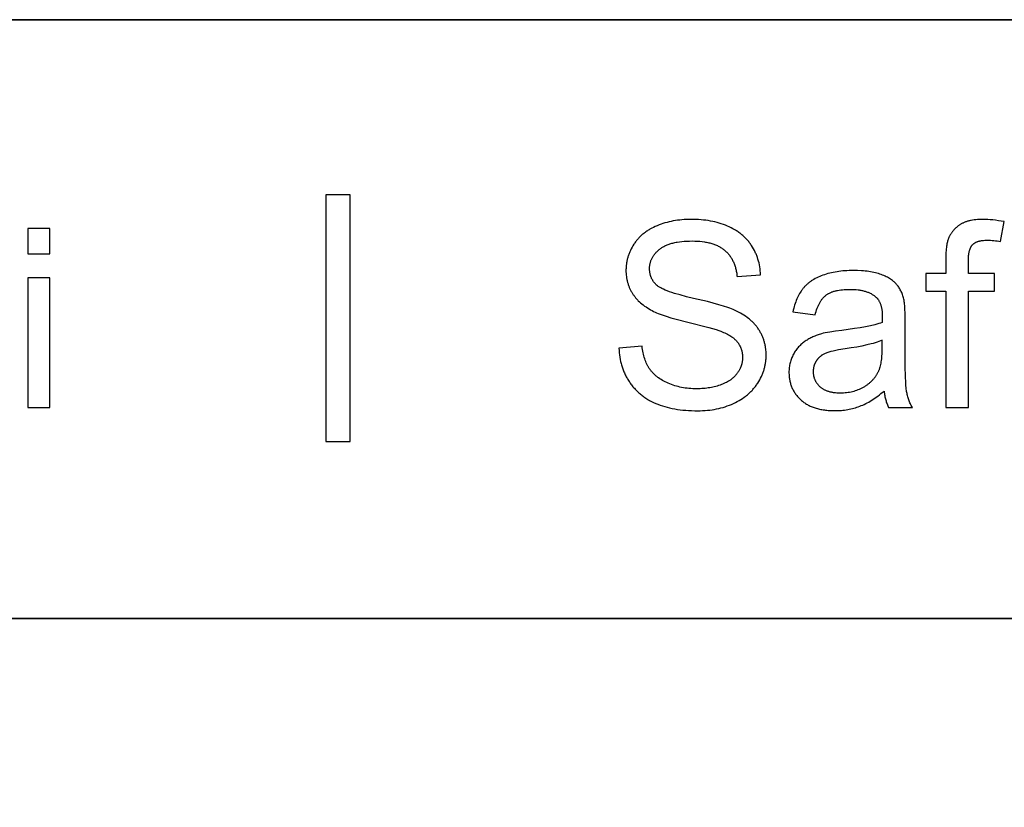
# Model space of a CAD drawing. Header units: millimetres. Extents: x -5878 to -4878, y 4408 to 5408.
# Tile 51 of 119: x -5027 to -4998, y 4478 to 4502. Entities that reach past the tile are written whole.
import ezdxf

# ---------------------------------------------------------------- set-up
doc = ezdxf.new("R2010")
doc.units = ezdxf.units.MM
doc.layers.add('SHOW Mini_Safetyfree Holder', color=7, linetype='Continuous', true_color=0x000000)

msp = doc.modelspace()

# ---------------------------------------------------------------- linework, layer by layer
at = {"layer": 'SHOW Mini_Safetyfree Holder', "color": 18, "lineweight": 35, "true_color": 0x000000}
msp.add_lwpolyline([(-4893.475, 4501.663), (-5072.017, 4501.663), (-5072.017, 4423.001), (-4893.475, 4423.001)], close=True, dxfattribs=at)
at = {"layer": 'SHOW Mini_Safetyfree Holder'}
for points in [[(-5017.132, 4496.466), (-5017.852, 4496.466)], [(-5017.852, 4496.466), (-5017.852, 4489.135)], [(-5017.132, 4489.135), (-5017.132, 4496.466)], [(-5004.933, 4494.09), (-5004.936, 4494.15), (-5004.941, 4494.209), (-5004.948, 4494.268), (-5004.957, 4494.326), (-5004.967, 4494.382), (-5004.98, 4494.439), (-5004.994, 4494.494), (-5005.01, 4494.548), (-5005.028, 4494.602), (-5005.037, 4494.629), (-5005.047, 4494.655), (-5005.058, 4494.681), (-5005.069, 4494.707), (-5005.08, 4494.733), (-5005.092, 4494.759), (-5005.104, 4494.784), (-5005.117, 4494.809), (-5005.144, 4494.859), (-5005.172, 4494.908), (-5005.203, 4494.956), (-5005.219, 4494.98), (-5005.235, 4495.003), (-5005.252, 4495.026), (-5005.269, 4495.049), (-5005.287, 4495.071), (-5005.305, 4495.093), (-5005.323, 4495.115), (-5005.342, 4495.136), (-5005.361, 4495.157), (-5005.381, 4495.177), (-5005.401, 4495.197), (-5005.422, 4495.217), (-5005.443, 4495.236), (-5005.464, 4495.255), (-5005.486, 4495.274), (-5005.508, 4495.292), (-5005.531, 4495.31), (-5005.554, 4495.328), (-5005.577, 4495.345), (-5005.601, 4495.362), (-5005.625, 4495.378), (-5005.65, 4495.394), (-5005.675, 4495.41), (-5005.701, 4495.425), (-5005.753, 4495.455), (-5005.808, 4495.483), (-5005.863, 4495.51), (-5005.921, 4495.535), (-5005.98, 4495.559), (-5006.04, 4495.582), (-5006.101, 4495.602), (-5006.163, 4495.621), (-5006.227, 4495.639), (-5006.291, 4495.655), (-5006.357, 4495.67), (-5006.424, 4495.683), (-5006.492, 4495.695), (-5006.561, 4495.705), (-5006.631, 4495.713), (-5006.702, 4495.72), (-5006.775, 4495.725), (-5006.848, 4495.729), (-5006.923, 4495.731), (-5006.999, 4495.732), (-5007.068, 4495.731), (-5007.136, 4495.729), (-5007.203, 4495.726), (-5007.27, 4495.72), (-5007.336, 4495.714), (-5007.401, 4495.706), (-5007.465, 4495.696), (-5007.528, 4495.685), (-5007.591, 4495.673), (-5007.653, 4495.659), (-5007.714, 4495.644), (-5007.774, 4495.627), (-5007.834, 4495.608), (-5007.892, 4495.589), (-5007.95, 4495.567), (-5008.007, 4495.545), (-5008.063, 4495.521), (-5008.117, 4495.495), (-5008.17, 4495.468), (-5008.221, 4495.44), (-5008.245, 4495.426), (-5008.27, 4495.411), (-5008.293, 4495.395), (-5008.317, 4495.38), (-5008.34, 4495.364), (-5008.363, 4495.347), (-5008.385, 4495.331), (-5008.407, 4495.314), (-5008.428, 4495.296), (-5008.449, 4495.279), (-5008.469, 4495.261), (-5008.489, 4495.242), (-5008.509, 4495.224), (-5008.528, 4495.205), (-5008.547, 4495.185), (-5008.565, 4495.166), (-5008.583, 4495.145), (-5008.601, 4495.125), (-5008.618, 4495.104), (-5008.635, 4495.083), (-5008.651, 4495.062), (-5008.667, 4495.04), (-5008.682, 4495.018), (-5008.697, 4494.996), (-5008.726, 4494.95), (-5008.752, 4494.904), (-5008.777, 4494.858), (-5008.789, 4494.835), (-5008.8, 4494.811), (-5008.811, 4494.788), (-5008.822, 4494.764), (-5008.832, 4494.74), (-5008.841, 4494.717), (-5008.85, 4494.693), (-5008.859, 4494.669), (-5008.867, 4494.644), (-5008.874, 4494.62), (-5008.881, 4494.596), (-5008.888, 4494.571), (-5008.894, 4494.547), (-5008.9, 4494.522), (-5008.905, 4494.497), (-5008.91, 4494.472), (-5008.915, 4494.447), (-5008.919, 4494.422), (-5008.922, 4494.397), (-5008.925, 4494.372), (-5008.928, 4494.346), (-5008.93, 4494.321), (-5008.931, 4494.295), (-5008.932, 4494.269), (-5008.933, 4494.244), (-5008.933, 4494.218), (-5008.933, 4494.171), (-5008.93, 4494.124), (-5008.927, 4494.078), (-5008.921, 4494.033), (-5008.914, 4493.988), (-5008.911, 4493.966), (-5008.906, 4493.944), (-5008.901, 4493.922), (-5008.896, 4493.9), (-5008.891, 4493.879), (-5008.885, 4493.857), (-5008.879, 4493.836), (-5008.872, 4493.815), (-5008.865, 4493.794), (-5008.858, 4493.773), (-5008.85, 4493.752), (-5008.842, 4493.731), (-5008.834, 4493.711), (-5008.825, 4493.691), (-5008.815, 4493.671), (-5008.806, 4493.65), (-5008.796, 4493.631), (-5008.785, 4493.611), (-5008.775, 4493.591), (-5008.764, 4493.572), (-5008.752, 4493.553), (-5008.74, 4493.533), (-5008.728, 4493.514), (-5008.715, 4493.496), (-5008.702, 4493.477), (-5008.689, 4493.459), (-5008.675, 4493.44), (-5008.661, 4493.422), (-5008.646, 4493.404), (-5008.631, 4493.387), (-5008.616, 4493.369), (-5008.6, 4493.352), (-5008.584, 4493.335), (-5008.567, 4493.318), (-5008.533, 4493.285), (-5008.497, 4493.253), (-5008.46, 4493.221), (-5008.421, 4493.19), (-5008.38, 4493.16), (-5008.338, 4493.131), (-5008.294, 4493.102), (-5008.249, 4493.075), (-5008.202, 4493.048), (-5008.153, 4493.022), (-5008.114, 4493.001), (-5008.07, 4492.981), (-5008.024, 4492.96), (-5007.973, 4492.94), (-5007.919, 4492.919), (-5007.862, 4492.898), (-5007.736, 4492.855), (-5007.597, 4492.812), (-5007.443, 4492.768), (-5007.092, 4492.679), (-5006.469, 4492.521), (-5006.258, 4492.46), (-5006.178, 4492.434), (-5006.144, 4492.422), (-5006.114, 4492.41), (-5006.072, 4492.394), (-5006.031, 4492.377), (-5005.991, 4492.359), (-5005.954, 4492.341), (-5005.917, 4492.322), (-5005.883, 4492.303), (-5005.849, 4492.284), (-5005.818, 4492.264), (-5005.788, 4492.243), (-5005.773, 4492.233), (-5005.759, 4492.222), (-5005.745, 4492.212), (-5005.732, 4492.201), (-5005.719, 4492.19), (-5005.706, 4492.179), (-5005.694, 4492.168), (-5005.682, 4492.156), (-5005.671, 4492.145), (-5005.66, 4492.133), (-5005.649, 4492.122), (-5005.639, 4492.11), (-5005.629, 4492.098), (-5005.619, 4492.086), (-5005.61, 4492.074), (-5005.601, 4492.062), (-5005.592, 4492.049), (-5005.584, 4492.037), (-5005.576, 4492.024), (-5005.568, 4492.011), (-5005.561, 4491.999), (-5005.553, 4491.986), (-5005.547, 4491.972), (-5005.54, 4491.959), (-5005.534, 4491.946), (-5005.528, 4491.932), (-5005.522, 4491.918), (-5005.517, 4491.905), (-5005.511, 4491.891), (-5005.507, 4491.877), (-5005.502, 4491.862), (-5005.498, 4491.848), (-5005.494, 4491.834), (-5005.49, 4491.819), (-5005.487, 4491.804), (-5005.484, 4491.79), (-5005.481, 4491.775), (-5005.478, 4491.76), (-5005.476, 4491.744), (-5005.474, 4491.729), (-5005.473, 4491.714), (-5005.471, 4491.698), (-5005.47, 4491.682), (-5005.47, 4491.666), (-5005.469, 4491.65), (-5005.469, 4491.634), (-5005.469, 4491.618), (-5005.47, 4491.603), (-5005.47, 4491.587), (-5005.472, 4491.571), (-5005.473, 4491.556), (-5005.475, 4491.54), (-5005.477, 4491.525), (-5005.479, 4491.509), (-5005.481, 4491.494), (-5005.484, 4491.479), (-5005.487, 4491.464), (-5005.491, 4491.449), (-5005.495, 4491.434), (-5005.499, 4491.419), (-5005.503, 4491.404), (-5005.508, 4491.389), (-5005.513, 4491.375), (-5005.518, 4491.36), (-5005.524, 4491.346), (-5005.53, 4491.331), (-5005.536, 4491.317), (-5005.543, 4491.302), (-5005.549, 4491.288), (-5005.557, 4491.274), (-5005.564, 4491.26), (-5005.572, 4491.246), (-5005.58, 4491.232), (-5005.588, 4491.218), (-5005.597, 4491.205), (-5005.606, 4491.191), (-5005.615, 4491.177), (-5005.625, 4491.164), (-5005.635, 4491.15), (-5005.645, 4491.137), (-5005.655, 4491.124), (-5005.666, 4491.111), (-5005.677, 4491.099), (-5005.689, 4491.086), (-5005.701, 4491.074), (-5005.713, 4491.062), (-5005.725, 4491.05), (-5005.738, 4491.038), (-5005.751, 4491.027), (-5005.764, 4491.015), (-5005.778, 4491.004), (-5005.792, 4490.993), (-5005.806, 4490.982), (-5005.821, 4490.971), (-5005.836, 4490.961), (-5005.851, 4490.95), (-5005.883, 4490.93), (-5005.916, 4490.911), (-5005.95, 4490.892), (-5005.985, 4490.874), (-5006.022, 4490.857), (-5006.06, 4490.84), (-5006.099, 4490.825), (-5006.139, 4490.81), (-5006.18, 4490.796), (-5006.222, 4490.783), (-5006.264, 4490.77), (-5006.308, 4490.759), (-5006.352, 4490.749), (-5006.396, 4490.74), (-5006.442, 4490.732), (-5006.488, 4490.725), (-5006.535, 4490.718), (-5006.583, 4490.713), (-5006.632, 4490.709), (-5006.681, 4490.705), (-5006.731, 4490.703), (-5006.782, 4490.701), (-5006.834, 4490.701), (-5006.892, 4490.701), (-5006.949, 4490.703), (-5007.006, 4490.707), (-5007.062, 4490.711), (-5007.118, 4490.717), (-5007.172, 4490.724), (-5007.226, 4490.732), (-5007.279, 4490.742), (-5007.331, 4490.752), (-5007.383, 4490.765), (-5007.434, 4490.778), (-5007.484, 4490.793), (-5007.533, 4490.809), (-5007.582, 4490.826), (-5007.63, 4490.844), (-5007.677, 4490.864), (-5007.723, 4490.885), (-5007.768, 4490.906), (-5007.811, 4490.929), (-5007.853, 4490.952), (-5007.892, 4490.976), (-5007.931, 4491), (-5007.968, 4491.026), (-5007.986, 4491.039), (-5008.003, 4491.052), (-5008.02, 4491.066), (-5008.037, 4491.079), (-5008.053, 4491.093), (-5008.069, 4491.107), (-5008.085, 4491.122), (-5008.1, 4491.136), (-5008.115, 4491.151), (-5008.129, 4491.166), (-5008.143, 4491.181), (-5008.157, 4491.196), (-5008.17, 4491.211), (-5008.183, 4491.227), (-5008.195, 4491.243), (-5008.207, 4491.259), (-5008.219, 4491.275), (-5008.23, 4491.291), (-5008.241, 4491.308), (-5008.252, 4491.325), (-5008.263, 4491.342), (-5008.273, 4491.36), (-5008.283, 4491.378), (-5008.293, 4491.396), (-5008.311, 4491.433), (-5008.329, 4491.471), (-5008.346, 4491.51), (-5008.361, 4491.551), (-5008.376, 4491.593), (-5008.39, 4491.636), (-5008.402, 4491.68), (-5008.414, 4491.725), (-5008.425, 4491.771), (-5008.434, 4491.819), (-5008.443, 4491.867), (-5008.451, 4491.917), (-5008.457, 4491.968)], [(-4997.697, 4495.665), (-4997.782, 4495.681), (-4997.866, 4495.694), (-4997.947, 4495.706), (-4998.027, 4495.715), (-4998.105, 4495.723), (-4998.181, 4495.728), (-4998.255, 4495.731), (-4998.327, 4495.732), (-4998.382, 4495.732), (-4998.435, 4495.73), (-4998.486, 4495.726), (-4998.536, 4495.722), (-4998.584, 4495.716), (-4998.631, 4495.709), (-4998.676, 4495.701), (-4998.698, 4495.696), (-4998.72, 4495.691), (-4998.741, 4495.686), (-4998.762, 4495.681), (-4998.783, 4495.675), (-4998.803, 4495.669), (-4998.823, 4495.662), (-4998.842, 4495.655), (-4998.861, 4495.648), (-4998.88, 4495.64), (-4998.898, 4495.633), (-4998.916, 4495.625), (-4998.933, 4495.616), (-4998.95, 4495.607), (-4998.967, 4495.598), (-4998.983, 4495.589), (-4998.999, 4495.579), (-4999.015, 4495.569), (-4999.03, 4495.559), (-4999.045, 4495.548), (-4999.06, 4495.538), (-4999.074, 4495.527), (-4999.088, 4495.516), (-4999.102, 4495.504), (-4999.115, 4495.493), (-4999.128, 4495.481), (-4999.141, 4495.47), (-4999.154, 4495.457), (-4999.166, 4495.445), (-4999.178, 4495.433), (-4999.19, 4495.42), (-4999.201, 4495.407), (-4999.213, 4495.394), (-4999.223, 4495.381), (-4999.234, 4495.368), (-4999.244, 4495.354), (-4999.254, 4495.34), (-4999.264, 4495.326), (-4999.273, 4495.312), (-4999.283, 4495.298), (-4999.291, 4495.283), (-4999.3, 4495.269), (-4999.308, 4495.254), (-4999.316, 4495.239), (-4999.324, 4495.223), (-4999.331, 4495.208), (-4999.338, 4495.192), (-4999.345, 4495.176), (-4999.352, 4495.16), (-4999.358, 4495.144), (-4999.362, 4495.131), (-4999.367, 4495.118), (-4999.371, 4495.105), (-4999.375, 4495.092), (-4999.382, 4495.063), (-4999.389, 4495.033), (-4999.396, 4495.002), (-4999.401, 4494.968), (-4999.407, 4494.934), (-4999.411, 4494.897), (-4999.416, 4494.859), (-4999.419, 4494.819), (-4999.425, 4494.735), (-4999.428, 4494.645), (-4999.429, 4494.547)], [(-4997.798, 4495.076), (-4997.697, 4495.665)], [(-5026.055, 4495.459), (-5026.708, 4495.459)], [(-5026.708, 4495.459), (-5026.708, 4494.708)], [(-5026.055, 4494.708), (-5026.055, 4495.459)], [(-5009.143, 4491.908), (-5009.14, 4491.84), (-5009.135, 4491.772), (-5009.128, 4491.705), (-5009.119, 4491.64), (-5009.107, 4491.575), (-5009.094, 4491.511), (-5009.086, 4491.479), (-5009.078, 4491.448), (-5009.069, 4491.417), (-5009.06, 4491.386), (-5009.051, 4491.355), (-5009.04, 4491.324), (-5009.03, 4491.294), (-5009.018, 4491.264), (-5009.007, 4491.234), (-5008.994, 4491.204), (-5008.981, 4491.175), (-5008.968, 4491.146), (-5008.954, 4491.117), (-5008.939, 4491.088), (-5008.924, 4491.059), (-5008.909, 4491.031), (-5008.893, 4491.003), (-5008.876, 4490.975), (-5008.841, 4490.92), (-5008.823, 4490.893), (-5008.805, 4490.866), (-5008.786, 4490.84), (-5008.766, 4490.814), (-5008.747, 4490.789), (-5008.726, 4490.764), (-5008.706, 4490.74), (-5008.684, 4490.716), (-5008.663, 4490.692), (-5008.641, 4490.669), (-5008.619, 4490.646), (-5008.596, 4490.623), (-5008.573, 4490.601), (-5008.549, 4490.58), (-5008.525, 4490.559), (-5008.5, 4490.538), (-5008.475, 4490.518), (-5008.45, 4490.498), (-5008.424, 4490.479), (-5008.398, 4490.46), (-5008.371, 4490.441), (-5008.344, 4490.423), (-5008.317, 4490.406), (-5008.289, 4490.388), (-5008.261, 4490.372), (-5008.232, 4490.355), (-5008.173, 4490.324), (-5008.113, 4490.294), (-5008.05, 4490.266), (-5007.986, 4490.24), (-5007.921, 4490.215), (-5007.853, 4490.192), (-5007.783, 4490.171), (-5007.712, 4490.151), (-5007.638, 4490.133), (-5007.563, 4490.117), (-5007.486, 4490.103), (-5007.407, 4490.09), (-5007.326, 4490.079), (-5007.243, 4490.07), (-5007.158, 4490.062), (-5007.071, 4490.056), (-5006.983, 4490.052), (-5006.892, 4490.049), (-5006.8, 4490.049), (-5006.727, 4490.049), (-5006.655, 4490.052), (-5006.583, 4490.056), (-5006.513, 4490.062), (-5006.444, 4490.07), (-5006.375, 4490.079), (-5006.308, 4490.09), (-5006.241, 4490.102), (-5006.175, 4490.117), (-5006.11, 4490.133), (-5006.047, 4490.15), (-5005.984, 4490.17), (-5005.922, 4490.191), (-5005.86, 4490.214), (-5005.8, 4490.238), (-5005.741, 4490.264), (-5005.683, 4490.292), (-5005.627, 4490.321), (-5005.572, 4490.351), (-5005.519, 4490.383), (-5005.468, 4490.416), (-5005.419, 4490.45), (-5005.395, 4490.468), (-5005.371, 4490.486), (-5005.348, 4490.504), (-5005.325, 4490.523), (-5005.303, 4490.542), (-5005.281, 4490.561), (-5005.259, 4490.581), (-5005.238, 4490.601), (-5005.218, 4490.621), (-5005.198, 4490.642), (-5005.178, 4490.663), (-5005.159, 4490.684), (-5005.14, 4490.706), (-5005.121, 4490.728), (-5005.103, 4490.751), (-5005.085, 4490.773), (-5005.068, 4490.796), (-5005.051, 4490.82), (-5005.035, 4490.844), (-5005.019, 4490.868), (-5004.989, 4490.916), (-5004.96, 4490.965), (-5004.934, 4491.015), (-5004.909, 4491.065), (-5004.898, 4491.09), (-5004.887, 4491.115), (-5004.876, 4491.14), (-5004.866, 4491.166), (-5004.857, 4491.191), (-5004.847, 4491.217), (-5004.839, 4491.243), (-5004.831, 4491.268), (-5004.823, 4491.294), (-5004.816, 4491.32), (-5004.809, 4491.346), (-5004.803, 4491.373), (-5004.798, 4491.399), (-5004.793, 4491.425), (-5004.788, 4491.452), (-5004.784, 4491.478), (-5004.78, 4491.505), (-5004.777, 4491.532), (-5004.774, 4491.559), (-5004.772, 4491.586), (-5004.77, 4491.613), (-5004.769, 4491.64), (-5004.768, 4491.667), (-5004.768, 4491.694), (-5004.769, 4491.749), (-5004.772, 4491.803), (-5004.776, 4491.857), (-5004.779, 4491.883), (-5004.782, 4491.909), (-5004.786, 4491.935), (-5004.79, 4491.961), (-5004.795, 4491.986), (-5004.8, 4492.012), (-5004.806, 4492.037), (-5004.812, 4492.062), (-5004.818, 4492.086), (-5004.825, 4492.111), (-5004.833, 4492.135), (-5004.84, 4492.159), (-5004.849, 4492.183), (-5004.857, 4492.207), (-5004.867, 4492.231), (-5004.876, 4492.254), (-5004.886, 4492.277), (-5004.897, 4492.3), (-5004.908, 4492.323), (-5004.919, 4492.345), (-5004.931, 4492.368), (-5004.943, 4492.39), (-5004.956, 4492.412), (-5004.969, 4492.433), (-5004.983, 4492.455), (-5004.997, 4492.476), (-5005.011, 4492.497), (-5005.026, 4492.518), (-5005.042, 4492.539), (-5005.058, 4492.559), (-5005.074, 4492.579), (-5005.091, 4492.599), (-5005.109, 4492.619), (-5005.127, 4492.638), (-5005.145, 4492.658), (-5005.164, 4492.677), (-5005.184, 4492.695), (-5005.204, 4492.714), (-5005.224, 4492.732), (-5005.245, 4492.75), (-5005.266, 4492.768), (-5005.288, 4492.786), (-5005.333, 4492.82), (-5005.381, 4492.854), (-5005.43, 4492.887), (-5005.481, 4492.919), (-5005.534, 4492.949), (-5005.589, 4492.979), (-5005.646, 4493.008), (-5005.705, 4493.037), (-5005.749, 4493.056), (-5005.796, 4493.075), (-5005.849, 4493.095), (-5005.905, 4493.115), (-5006.031, 4493.156), (-5006.174, 4493.199), (-5006.513, 4493.29), (-5006.922, 4493.387), (-5007.133, 4493.437), (-5007.323, 4493.487), (-5007.492, 4493.536), (-5007.568, 4493.561), (-5007.639, 4493.585), (-5007.705, 4493.61), (-5007.766, 4493.634), (-5007.821, 4493.658), (-5007.847, 4493.671), (-5007.871, 4493.683), (-5007.894, 4493.695), (-5007.916, 4493.707), (-5007.936, 4493.719), (-5007.955, 4493.731), (-5007.973, 4493.743), (-5007.982, 4493.749), (-5007.99, 4493.755), (-5007.997, 4493.761), (-5008.005, 4493.767), (-5008.012, 4493.773), (-5008.019, 4493.779), (-5008.032, 4493.791), (-5008.044, 4493.803), (-5008.057, 4493.816), (-5008.069, 4493.828), (-5008.08, 4493.841), (-5008.091, 4493.854), (-5008.102, 4493.868), (-5008.112, 4493.881), (-5008.122, 4493.895), (-5008.131, 4493.909), (-5008.14, 4493.923), (-5008.149, 4493.937), (-5008.157, 4493.952), (-5008.165, 4493.966), (-5008.172, 4493.981), (-5008.179, 4493.996), (-5008.185, 4494.012), (-5008.191, 4494.027), (-5008.197, 4494.043), (-5008.202, 4494.059), (-5008.207, 4494.075), (-5008.211, 4494.091), (-5008.215, 4494.108), (-5008.219, 4494.125), (-5008.222, 4494.142), (-5008.225, 4494.159), (-5008.227, 4494.176), (-5008.229, 4494.194), (-5008.23, 4494.212), (-5008.231, 4494.23), (-5008.232, 4494.248), (-5008.232, 4494.266), (-5008.232, 4494.288), (-5008.231, 4494.309), (-5008.23, 4494.329), (-5008.228, 4494.35), (-5008.225, 4494.37), (-5008.222, 4494.391), (-5008.218, 4494.411), (-5008.213, 4494.431), (-5008.208, 4494.45), (-5008.203, 4494.47), (-5008.197, 4494.489), (-5008.19, 4494.508), (-5008.182, 4494.527), (-5008.174, 4494.546), (-5008.166, 4494.564), (-5008.157, 4494.583), (-5008.147, 4494.601), (-5008.137, 4494.619), (-5008.126, 4494.636), (-5008.114, 4494.654), (-5008.102, 4494.671), (-5008.09, 4494.688), (-5008.076, 4494.705), (-5008.062, 4494.722), (-5008.048, 4494.739), (-5008.033, 4494.755), (-5008.017, 4494.771), (-5008.001, 4494.787), (-5007.984, 4494.803), (-5007.967, 4494.819), (-5007.949, 4494.834), (-5007.93, 4494.849), (-5007.911, 4494.864), (-5007.891, 4494.879), (-5007.871, 4494.893), (-5007.849, 4494.906), (-5007.827, 4494.919), (-5007.805, 4494.931), (-5007.781, 4494.944), (-5007.757, 4494.955), (-5007.732, 4494.966), (-5007.707, 4494.977), (-5007.681, 4494.987), (-5007.654, 4494.997), (-5007.626, 4495.006), (-5007.598, 4495.015), (-5007.569, 4495.023), (-5007.539, 4495.031), (-5007.509, 4495.038), (-5007.478, 4495.045), (-5007.446, 4495.051), (-5007.413, 4495.057), (-5007.346, 4495.067), (-5007.276, 4495.076), (-5007.204, 4495.083), (-5007.128, 4495.087), (-5007.05, 4495.09), (-5006.969, 4495.091), (-5006.891, 4495.09), (-5006.815, 4495.087), (-5006.742, 4495.082), (-5006.671, 4495.074), (-5006.603, 4495.065), (-5006.57, 4495.06), (-5006.537, 4495.054), (-5006.505, 4495.047), (-5006.474, 4495.04), (-5006.443, 4495.033), (-5006.412, 4495.025), (-5006.383, 4495.016), (-5006.354, 4495.007), (-5006.325, 4494.997), (-5006.298, 4494.987), (-5006.27, 4494.976), (-5006.244, 4494.965), (-5006.218, 4494.954), (-5006.192, 4494.941), (-5006.168, 4494.929), (-5006.143, 4494.915), (-5006.12, 4494.902), (-5006.097, 4494.887), (-5006.074, 4494.872), (-5006.053, 4494.857), (-5006.031, 4494.841), (-5006.011, 4494.825), (-5005.991, 4494.808), (-5005.971, 4494.791), (-5005.952, 4494.773), (-5005.934, 4494.754), (-5005.916, 4494.736), (-5005.899, 4494.716), (-5005.882, 4494.696), (-5005.865, 4494.676), (-5005.85, 4494.655), (-5005.834, 4494.634), (-5005.82, 4494.612), (-5005.805, 4494.589), (-5005.792, 4494.567), (-5005.778, 4494.543), (-5005.766, 4494.519), (-5005.754, 4494.495), (-5005.742, 4494.47), (-5005.731, 4494.445), (-5005.72, 4494.419), (-5005.71, 4494.393), (-5005.701, 4494.366), (-5005.692, 4494.338), (-5005.683, 4494.311), (-5005.675, 4494.282), (-5005.668, 4494.253), (-5005.661, 4494.224), (-5005.654, 4494.194), (-5005.649, 4494.164), (-5005.643, 4494.133), (-5005.638, 4494.102), (-5005.634, 4494.07), (-5005.63, 4494.038)], [(-4998.758, 4494.491), (-4998.758, 4494.535), (-4998.756, 4494.578), (-4998.754, 4494.618), (-4998.75, 4494.657), (-4998.746, 4494.694), (-4998.743, 4494.712), (-4998.74, 4494.729), (-4998.737, 4494.746), (-4998.734, 4494.762), (-4998.73, 4494.778), (-4998.726, 4494.794), (-4998.722, 4494.809), (-4998.718, 4494.824), (-4998.713, 4494.838), (-4998.708, 4494.852), (-4998.703, 4494.865), (-4998.698, 4494.878), (-4998.692, 4494.89), (-4998.686, 4494.902), (-4998.68, 4494.914), (-4998.674, 4494.925), (-4998.671, 4494.931), (-4998.667, 4494.936), (-4998.664, 4494.941), (-4998.661, 4494.946), (-4998.657, 4494.951), (-4998.653, 4494.956), (-4998.65, 4494.96), (-4998.646, 4494.965), (-4998.642, 4494.97), (-4998.638, 4494.974), (-4998.635, 4494.978), (-4998.631, 4494.982), (-4998.627, 4494.986), (-4998.623, 4494.99), (-4998.618, 4494.994), (-4998.614, 4494.998), (-4998.61, 4495.002), (-4998.605, 4495.006), (-4998.601, 4495.01), (-4998.596, 4495.013), (-4998.591, 4495.017), (-4998.586, 4495.02), (-4998.577, 4495.027), (-4998.566, 4495.034), (-4998.556, 4495.04), (-4998.545, 4495.046), (-4998.533, 4495.052), (-4998.522, 4495.057), (-4998.51, 4495.062), (-4998.497, 4495.067), (-4998.485, 4495.072), (-4998.472, 4495.077), (-4998.458, 4495.081), (-4998.444, 4495.085), (-4998.43, 4495.088), (-4998.416, 4495.092), (-4998.401, 4495.095), (-4998.386, 4495.098), (-4998.37, 4495.101), (-4998.354, 4495.103), (-4998.338, 4495.105), (-4998.305, 4495.109), (-4998.27, 4495.112), (-4998.233, 4495.113), (-4998.196, 4495.114), (-4998.149, 4495.113), (-4998.101, 4495.111), (-4998.052, 4495.108), (-4998.003, 4495.104), (-4997.953, 4495.099), (-4997.902, 4495.093), (-4997.85, 4495.085), (-4997.798, 4495.076)], [(-5026.708, 4494.708), (-5026.055, 4494.708)], [(-4999.429, 4494.547), (-4999.429, 4494.124)], [(-4998.758, 4494.124), (-4998.758, 4494.491)], [(-5000.67, 4493.333), (-5000.678, 4493.367), (-5000.687, 4493.401), (-5000.696, 4493.433), (-5000.706, 4493.466), (-5000.716, 4493.497), (-5000.728, 4493.527), (-5000.74, 4493.557), (-5000.753, 4493.586), (-5000.766, 4493.615), (-5000.78, 4493.642), (-5000.795, 4493.669), (-5000.811, 4493.695), (-5000.827, 4493.72), (-5000.844, 4493.745), (-5000.862, 4493.769), (-5000.88, 4493.792), (-5000.89, 4493.803), (-5000.9, 4493.815), (-5000.91, 4493.826), (-5000.92, 4493.837), (-5000.931, 4493.847), (-5000.942, 4493.858), (-5000.954, 4493.869), (-5000.966, 4493.879), (-5000.978, 4493.889), (-5000.99, 4493.9), (-5001.003, 4493.91), (-5001.016, 4493.92), (-5001.044, 4493.939), (-5001.072, 4493.958), (-5001.102, 4493.977), (-5001.134, 4493.995), (-5001.166, 4494.013), (-5001.2, 4494.03), (-5001.235, 4494.047), (-5001.272, 4494.063), (-5001.31, 4494.079), (-5001.349, 4494.094), (-5001.389, 4494.108), (-5001.431, 4494.122), (-5001.475, 4494.135), (-5001.52, 4494.146), (-5001.567, 4494.157), (-5001.615, 4494.167), (-5001.664, 4494.176), (-5001.715, 4494.184), (-5001.768, 4494.191), (-5001.822, 4494.197), (-5001.877, 4494.202), (-5001.934, 4494.206), (-5002.053, 4494.212), (-5002.177, 4494.214), (-5002.241, 4494.213), (-5002.304, 4494.212), (-5002.366, 4494.209), (-5002.426, 4494.205), (-5002.486, 4494.2), (-5002.545, 4494.194), (-5002.603, 4494.187), (-5002.66, 4494.179), (-5002.716, 4494.169), (-5002.771, 4494.159), (-5002.825, 4494.147), (-5002.878, 4494.135), (-5002.93, 4494.121), (-5002.981, 4494.106), (-5003.032, 4494.09), (-5003.081, 4494.073), (-5003.129, 4494.055), (-5003.176, 4494.036), (-5003.221, 4494.016), (-5003.264, 4493.995), (-5003.307, 4493.974), (-5003.347, 4493.951), (-5003.387, 4493.927), (-5003.425, 4493.903), (-5003.443, 4493.89), (-5003.461, 4493.877), (-5003.479, 4493.864), (-5003.497, 4493.851), (-5003.514, 4493.837), (-5003.53, 4493.823), (-5003.546, 4493.809), (-5003.562, 4493.795), (-5003.578, 4493.78), (-5003.593, 4493.766), (-5003.608, 4493.751), (-5003.623, 4493.735), (-5003.637, 4493.72), (-5003.651, 4493.704), (-5003.664, 4493.688), (-5003.677, 4493.672), (-5003.69, 4493.656), (-5003.702, 4493.639), (-5003.715, 4493.622), (-5003.727, 4493.604), (-5003.75, 4493.569), (-5003.773, 4493.532), (-5003.795, 4493.493), (-5003.815, 4493.454), (-5003.835, 4493.413), (-5003.854, 4493.371), (-5003.872, 4493.327), (-5003.889, 4493.283), (-5003.906, 4493.237), (-5003.921, 4493.189), (-5003.935, 4493.141), (-5003.949, 4493.091), (-5003.961, 4493.04), (-5003.973, 4492.988)], [(-5026.055, 4493.994), (-5026.708, 4493.994)], [(-5026.708, 4493.994), (-5026.708, 4490.142)], [(-5026.055, 4490.142), (-5026.055, 4493.994)], [(-5005.63, 4494.038), (-5004.933, 4494.09)], [(-4999.429, 4494.124), (-5000.025, 4494.124)], [(-5000.025, 4494.124), (-5000.025, 4493.599)], [(-4997.982, 4494.124), (-4998.758, 4494.124)], [(-4997.982, 4493.599), (-4997.982, 4494.124)], [(-5003.313, 4492.898), (-5003.299, 4492.95), (-5003.284, 4493), (-5003.268, 4493.048), (-5003.252, 4493.094), (-5003.234, 4493.138), (-5003.225, 4493.159), (-5003.215, 4493.179), (-5003.206, 4493.2), (-5003.196, 4493.219), (-5003.185, 4493.239), (-5003.175, 4493.257), (-5003.164, 4493.276), (-5003.154, 4493.293), (-5003.143, 4493.31), (-5003.131, 4493.327), (-5003.12, 4493.343), (-5003.108, 4493.359), (-5003.096, 4493.374), (-5003.084, 4493.389), (-5003.071, 4493.403), (-5003.059, 4493.417), (-5003.046, 4493.43), (-5003.033, 4493.443), (-5003.019, 4493.455), (-5003.006, 4493.466), (-5002.992, 4493.478), (-5002.978, 4493.488), (-5002.963, 4493.499), (-5002.948, 4493.509), (-5002.933, 4493.518), (-5002.917, 4493.527), (-5002.901, 4493.536), (-5002.884, 4493.545), (-5002.867, 4493.553), (-5002.849, 4493.561), (-5002.83, 4493.569), (-5002.812, 4493.576), (-5002.792, 4493.583), (-5002.773, 4493.59), (-5002.752, 4493.596), (-5002.732, 4493.602), (-5002.71, 4493.608), (-5002.689, 4493.613), (-5002.666, 4493.619), (-5002.644, 4493.623), (-5002.597, 4493.632), (-5002.548, 4493.639), (-5002.497, 4493.645), (-5002.445, 4493.649), (-5002.39, 4493.653), (-5002.333, 4493.655), (-5002.275, 4493.655), (-5002.212, 4493.654), (-5002.151, 4493.652), (-5002.092, 4493.647), (-5002.036, 4493.641), (-5002.008, 4493.637), (-5001.981, 4493.633), (-5001.954, 4493.628), (-5001.928, 4493.623), (-5001.902, 4493.617), (-5001.877, 4493.611), (-5001.852, 4493.605), (-5001.828, 4493.598), (-5001.804, 4493.591), (-5001.781, 4493.583), (-5001.758, 4493.575), (-5001.736, 4493.566), (-5001.714, 4493.557), (-5001.692, 4493.547), (-5001.672, 4493.537), (-5001.651, 4493.527), (-5001.631, 4493.516), (-5001.612, 4493.504), (-5001.593, 4493.492), (-5001.575, 4493.48), (-5001.557, 4493.467), (-5001.54, 4493.454), (-5001.523, 4493.441), (-5001.506, 4493.426), (-5001.5, 4493.421), (-5001.494, 4493.416), (-5001.489, 4493.41), (-5001.483, 4493.404), (-5001.478, 4493.399), (-5001.472, 4493.393), (-5001.467, 4493.387), (-5001.461, 4493.381), (-5001.456, 4493.374), (-5001.451, 4493.368), (-5001.446, 4493.361), (-5001.441, 4493.355), (-5001.432, 4493.341), (-5001.423, 4493.327), (-5001.414, 4493.312), (-5001.405, 4493.297), (-5001.397, 4493.282), (-5001.39, 4493.266), (-5001.382, 4493.249), (-5001.376, 4493.232), (-5001.369, 4493.215), (-5001.363, 4493.197), (-5001.357, 4493.178), (-5001.352, 4493.16), (-5001.347, 4493.14), (-5001.342, 4493.12), (-5001.338, 4493.1), (-5001.334, 4493.079), (-5001.33, 4493.058), (-5001.327, 4493.036), (-5001.324, 4493.014), (-5001.322, 4492.991), (-5001.32, 4492.968), (-5001.318, 4492.945), (-5001.316, 4492.896), (-5001.315, 4492.845), (-5001.319, 4492.669)], [(-5000.025, 4493.599), (-4999.429, 4493.599)], [(-4999.429, 4493.599), (-4999.429, 4490.142)], [(-4998.758, 4490.142), (-4998.758, 4493.599)], [(-4998.758, 4493.599), (-4997.982, 4493.599)], [(-5000.636, 4492.71), (-5000.639, 4492.918), (-5000.645, 4493.091), (-5000.65, 4493.164), (-5000.655, 4493.229), (-5000.659, 4493.258), (-5000.662, 4493.285), (-5000.666, 4493.31), (-5000.67, 4493.333)], [(-5003.973, 4492.988), (-5003.313, 4492.898)], [(-5000.636, 4491.811), (-5000.636, 4492.71)], [(-5001.319, 4492.669), (-5001.369, 4492.652), (-5001.422, 4492.636), (-5001.479, 4492.62), (-5001.539, 4492.604), (-5001.669, 4492.573), (-5001.813, 4492.544), (-5001.97, 4492.515), (-5002.141, 4492.488), (-5002.522, 4492.437), (-5002.71, 4492.412), (-5002.873, 4492.387), (-5002.945, 4492.374), (-5003.01, 4492.361), (-5003.069, 4492.349), (-5003.122, 4492.335), (-5003.156, 4492.326), (-5003.189, 4492.316), (-5003.221, 4492.305), (-5003.254, 4492.294), (-5003.286, 4492.282), (-5003.317, 4492.269), (-5003.348, 4492.256), (-5003.378, 4492.243), (-5003.409, 4492.229), (-5003.438, 4492.214), (-5003.468, 4492.199), (-5003.496, 4492.183), (-5003.525, 4492.167), (-5003.553, 4492.15), (-5003.58, 4492.132), (-5003.608, 4492.114), (-5003.634, 4492.096), (-5003.66, 4492.076), (-5003.686, 4492.056), (-5003.71, 4492.035), (-5003.734, 4492.014), (-5003.758, 4491.991), (-5003.78, 4491.968), (-5003.803, 4491.944), (-5003.824, 4491.92), (-5003.845, 4491.894), (-5003.865, 4491.868), (-5003.885, 4491.841), (-5003.904, 4491.814), (-5003.922, 4491.785), (-5003.939, 4491.756), (-5003.956, 4491.726), (-5003.972, 4491.696), (-5003.988, 4491.665), (-5004.002, 4491.634), (-5004.015, 4491.602), (-5004.027, 4491.57), (-5004.037, 4491.538), (-5004.047, 4491.505), (-5004.056, 4491.472), (-5004.064, 4491.438), (-5004.071, 4491.404), (-5004.076, 4491.37), (-5004.081, 4491.335), (-5004.085, 4491.3), (-5004.087, 4491.264), (-5004.089, 4491.228), (-5004.089, 4491.192), (-5004.089, 4491.161), (-5004.088, 4491.13), (-5004.086, 4491.1), (-5004.084, 4491.07), (-5004.081, 4491.041), (-5004.077, 4491.011), (-5004.073, 4490.982), (-5004.067, 4490.954), (-5004.062, 4490.926), (-5004.055, 4490.898), (-5004.048, 4490.87), (-5004.04, 4490.843), (-5004.031, 4490.816), (-5004.022, 4490.79), (-5004.012, 4490.764), (-5004.001, 4490.738), (-5003.99, 4490.712), (-5003.978, 4490.687), (-5003.965, 4490.663), (-5003.952, 4490.638), (-5003.938, 4490.614), (-5003.923, 4490.591), (-5003.907, 4490.567), (-5003.891, 4490.544), (-5003.874, 4490.522), (-5003.857, 4490.499), (-5003.839, 4490.477), (-5003.82, 4490.456), (-5003.8, 4490.434), (-5003.78, 4490.414), (-5003.759, 4490.393), (-5003.737, 4490.373), (-5003.715, 4490.353), (-5003.692, 4490.334), (-5003.668, 4490.316), (-5003.644, 4490.298), (-5003.619, 4490.28), (-5003.594, 4490.264), (-5003.568, 4490.248), (-5003.542, 4490.233), (-5003.515, 4490.218), (-5003.487, 4490.204), (-5003.459, 4490.19), (-5003.43, 4490.177), (-5003.401, 4490.165), (-5003.371, 4490.154), (-5003.34, 4490.143), (-5003.309, 4490.132), (-5003.277, 4490.123), (-5003.244, 4490.114), (-5003.211, 4490.105), (-5003.178, 4490.097), (-5003.144, 4490.09), (-5003.109, 4490.084), (-5003.074, 4490.078), (-5003.038, 4490.072), (-5003.001, 4490.068), (-5002.964, 4490.064), (-5002.926, 4490.06), (-5002.888, 4490.057), (-5002.809, 4490.054), (-5002.728, 4490.052), (-5002.679, 4490.053), (-5002.63, 4490.054), (-5002.581, 4490.057), (-5002.533, 4490.06), (-5002.485, 4490.065), (-5002.438, 4490.071), (-5002.39, 4490.077), (-5002.344, 4490.085), (-5002.297, 4490.094), (-5002.251, 4490.104), (-5002.206, 4490.114), (-5002.161, 4490.126), (-5002.116, 4490.139), (-5002.072, 4490.153), (-5002.028, 4490.168), (-5001.984, 4490.183), (-5001.941, 4490.201), (-5001.897, 4490.219), (-5001.853, 4490.239), (-5001.809, 4490.261), (-5001.765, 4490.284), (-5001.72, 4490.308), (-5001.675, 4490.334), (-5001.63, 4490.362), (-5001.585, 4490.39), (-5001.54, 4490.421), (-5001.494, 4490.453), (-5001.448, 4490.486), (-5001.402, 4490.52), (-5001.356, 4490.557), (-5001.263, 4490.633)], [(-5001.319, 4492.141), (-5001.366, 4492.122), (-5001.416, 4492.104), (-5001.469, 4492.086), (-5001.525, 4492.068), (-5001.584, 4492.051), (-5001.646, 4492.034), (-5001.778, 4492.002), (-5001.922, 4491.971), (-5002.077, 4491.941), (-5002.243, 4491.913), (-5002.421, 4491.886), (-5002.614, 4491.855), (-5002.699, 4491.838), (-5002.776, 4491.822), (-5002.846, 4491.805), (-5002.878, 4491.796), (-5002.908, 4491.787), (-5002.936, 4491.778), (-5002.963, 4491.769), (-5002.987, 4491.76), (-5003.01, 4491.751), (-5003.031, 4491.741), (-5003.052, 4491.731), (-5003.072, 4491.72), (-5003.091, 4491.709), (-5003.1, 4491.703), (-5003.11, 4491.697), (-5003.119, 4491.691), (-5003.128, 4491.685), (-5003.137, 4491.678), (-5003.145, 4491.672), (-5003.154, 4491.665), (-5003.162, 4491.658), (-5003.171, 4491.651), (-5003.179, 4491.644), (-5003.187, 4491.637), (-5003.194, 4491.63), (-5003.202, 4491.622), (-5003.21, 4491.615), (-5003.217, 4491.607), (-5003.224, 4491.599), (-5003.231, 4491.591), (-5003.238, 4491.583), (-5003.245, 4491.575), (-5003.251, 4491.566), (-5003.258, 4491.558), (-5003.264, 4491.549), (-5003.27, 4491.54), (-5003.276, 4491.531), (-5003.282, 4491.522), (-5003.287, 4491.513), (-5003.293, 4491.504), (-5003.298, 4491.495), (-5003.303, 4491.485), (-5003.308, 4491.476), (-5003.312, 4491.467), (-5003.317, 4491.457), (-5003.321, 4491.448), (-5003.325, 4491.438), (-5003.329, 4491.428), (-5003.333, 4491.419), (-5003.337, 4491.409), (-5003.34, 4491.399), (-5003.343, 4491.389), (-5003.346, 4491.379), (-5003.349, 4491.369), (-5003.352, 4491.359), (-5003.354, 4491.349), (-5003.356, 4491.338), (-5003.359, 4491.328), (-5003.36, 4491.318), (-5003.362, 4491.307), (-5003.364, 4491.297), (-5003.365, 4491.286), (-5003.366, 4491.276), (-5003.367, 4491.265), (-5003.368, 4491.254), (-5003.369, 4491.233), (-5003.37, 4491.211), (-5003.369, 4491.194), (-5003.369, 4491.177), (-5003.368, 4491.161), (-5003.366, 4491.145), (-5003.365, 4491.129), (-5003.362, 4491.113), (-5003.36, 4491.097), (-5003.357, 4491.081), (-5003.353, 4491.066), (-5003.35, 4491.051), (-5003.345, 4491.036), (-5003.341, 4491.021), (-5003.336, 4491.006), (-5003.33, 4490.992), (-5003.325, 4490.977), (-5003.318, 4490.963), (-5003.312, 4490.949), (-5003.305, 4490.936), (-5003.298, 4490.922), (-5003.29, 4490.908), (-5003.282, 4490.895), (-5003.273, 4490.882), (-5003.264, 4490.869), (-5003.255, 4490.856), (-5003.245, 4490.844), (-5003.235, 4490.831), (-5003.224, 4490.819), (-5003.213, 4490.807), (-5003.202, 4490.795), (-5003.19, 4490.784), (-5003.178, 4490.772), (-5003.165, 4490.761), (-5003.152, 4490.75), (-5003.139, 4490.739), (-5003.125, 4490.729), (-5003.111, 4490.719), (-5003.097, 4490.709), (-5003.082, 4490.7), (-5003.067, 4490.691), (-5003.051, 4490.682), (-5003.035, 4490.674), (-5003.019, 4490.666), (-5003.002, 4490.658), (-5002.985, 4490.651), (-5002.968, 4490.644), (-5002.95, 4490.638), (-5002.932, 4490.632), (-5002.914, 4490.626), (-5002.895, 4490.62), (-5002.875, 4490.615), (-5002.856, 4490.611), (-5002.836, 4490.606), (-5002.816, 4490.602), (-5002.795, 4490.598), (-5002.774, 4490.595), (-5002.752, 4490.592), (-5002.73, 4490.589), (-5002.708, 4490.587), (-5002.663, 4490.584), (-5002.616, 4490.582), (-5002.567, 4490.581), (-5002.519, 4490.582), (-5002.471, 4490.584), (-5002.424, 4490.587), (-5002.378, 4490.592), (-5002.332, 4490.598), (-5002.287, 4490.605), (-5002.243, 4490.614), (-5002.199, 4490.624), (-5002.156, 4490.635), (-5002.114, 4490.648), (-5002.072, 4490.662), (-5002.031, 4490.677), (-5001.991, 4490.693), (-5001.951, 4490.711), (-5001.912, 4490.731), (-5001.874, 4490.751), (-5001.836, 4490.773), (-5001.818, 4490.785), (-5001.8, 4490.796), (-5001.783, 4490.808), (-5001.765, 4490.82), (-5001.749, 4490.832), (-5001.732, 4490.845), (-5001.716, 4490.857), (-5001.7, 4490.87), (-5001.684, 4490.884), (-5001.669, 4490.897), (-5001.654, 4490.911), (-5001.639, 4490.925), (-5001.624, 4490.939), (-5001.61, 4490.953), (-5001.597, 4490.968), (-5001.583, 4490.983), (-5001.57, 4490.998), (-5001.557, 4491.014), (-5001.545, 4491.029), (-5001.532, 4491.045), (-5001.52, 4491.062), (-5001.509, 4491.078), (-5001.498, 4491.095), (-5001.487, 4491.112), (-5001.476, 4491.129), (-5001.466, 4491.146), (-5001.456, 4491.164), (-5001.446, 4491.182), (-5001.437, 4491.2), (-5001.428, 4491.218), (-5001.421, 4491.233), (-5001.414, 4491.248), (-5001.408, 4491.263), (-5001.402, 4491.279), (-5001.396, 4491.295), (-5001.391, 4491.312), (-5001.385, 4491.329), (-5001.38, 4491.346), (-5001.37, 4491.382), (-5001.361, 4491.42), (-5001.353, 4491.46), (-5001.346, 4491.501), (-5001.34, 4491.544), (-5001.334, 4491.589), (-5001.329, 4491.635), (-5001.326, 4491.684), (-5001.323, 4491.733), (-5001.32, 4491.785), (-5001.319, 4491.893)], [(-5001.319, 4491.893), (-5001.319, 4492.141)], [(-5008.457, 4491.968), (-5009.143, 4491.908)], [(-5000.423, 4490.142), (-5000.438, 4490.171), (-5000.453, 4490.2), (-5000.468, 4490.229), (-5000.481, 4490.258), (-5000.494, 4490.287), (-5000.506, 4490.317), (-5000.518, 4490.346), (-5000.529, 4490.376), (-5000.539, 4490.406), (-5000.549, 4490.436), (-5000.558, 4490.466), (-5000.567, 4490.497), (-5000.574, 4490.527), (-5000.581, 4490.558), (-5000.588, 4490.589), (-5000.593, 4490.62), (-5000.599, 4490.654), (-5000.603, 4490.693), (-5000.608, 4490.738), (-5000.612, 4490.788), (-5000.62, 4490.905), (-5000.626, 4491.042), (-5000.634, 4491.383), (-5000.636, 4491.811)], [(-5001.263, 4490.633), (-5001.259, 4490.599), (-5001.254, 4490.564), (-5001.249, 4490.53), (-5001.243, 4490.497), (-5001.236, 4490.465), (-5001.23, 4490.432), (-5001.222, 4490.401), (-5001.214, 4490.37), (-5001.205, 4490.34), (-5001.196, 4490.31), (-5001.186, 4490.28), (-5001.175, 4490.252), (-5001.164, 4490.223), (-5001.153, 4490.196), (-5001.14, 4490.169), (-5001.128, 4490.142)], [(-5026.708, 4490.142), (-5026.055, 4490.142)], [(-5001.128, 4490.142), (-5000.423, 4490.142)], [(-4999.429, 4490.142), (-4998.758, 4490.142)], [(-5017.852, 4489.135), (-5017.132, 4489.135)]]:
    msp.add_lwpolyline(points, dxfattribs=at)
at = {"layer": 'SHOW Mini_Safetyfree Holder', "color": 18, "lineweight": 35, "true_color": 0x000000}
msp.add_lwpolyline([(-5072.017, 4483.877), (-4893.475, 4483.877)], dxfattribs=at)

doc.saveas('drawing.dxf')
